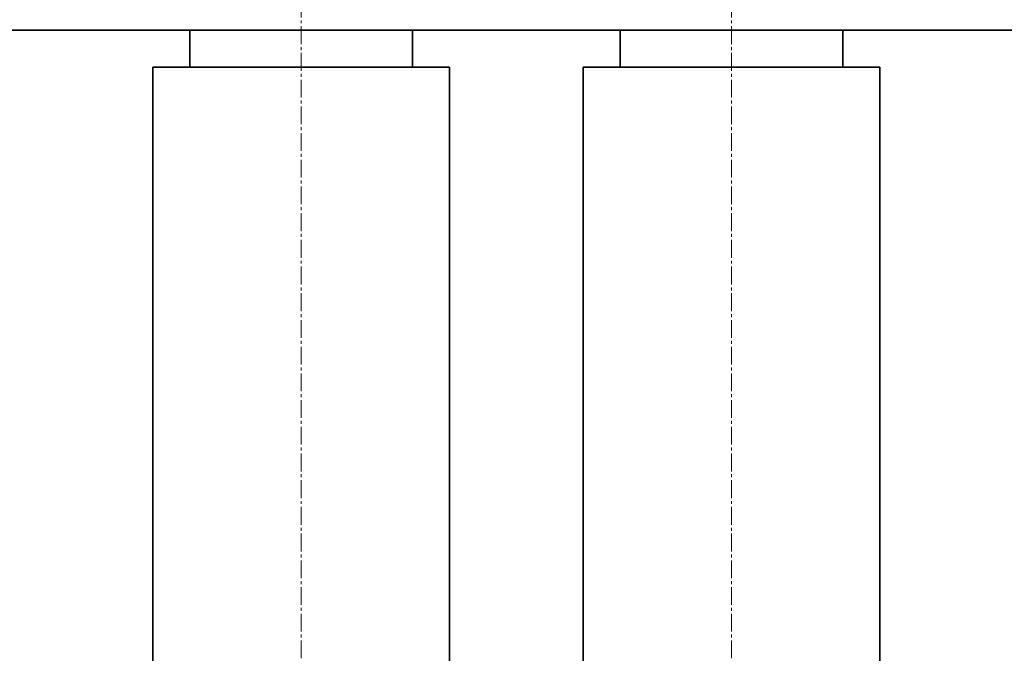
# Model space of a CAD drawing. Header units: millimetres. Extents: x 2945 to 26725, y -1082 to 16127.
# Tile 20 of 151: x 7175 to 7839, y 7262 to 7689. Entities that reach past the tile are written whole.
import ezdxf

# ---------------------------------------------------------------- set-up
doc = ezdxf.new("R2010")
doc.units = ezdxf.units.MM
doc.linetypes.add('点画线', pattern=[18, 12, -2, 2, -2])
doc.layers.get('0').update_dxf_attribs({"lineweight": 35})
for name, color, linetype, lineweight in [('中心线层', 1, '点画线', 18), ('几何体', 7, 'Continuous', 35), ('尺寸线层', 3, 'Continuous', 18)]:
    doc.layers.add(name, color=color, linetype=linetype, lineweight=lineweight)
doc.styles.add('标准', font='txt', dxfattribs={"width": 0.667})
doc.dimstyles.new('GB_尺寸', dxfattribs={"dimtxt": 3.5, "dimasz": 4, "dimexe": 2, "dimexo": 0, "dimtad": 1, "dimdsep": 46, "dimtxsty": '标准', "dimblk": '_CAXARROW', "dimcen": 0, "dimdle": 8, "dimazin": 2, "dimtfac": 0.707107, "dimtdec": 3, "dimtmove": 2, "dimatfit": 3, "dimfxl": 0, "dimfrac": 2, "dimtolj": 1, "dimarcsym": 0})

# ---------------------------------------------------------------- blocks, each defined once
blk = doc.blocks.new('*X160')
at = {"layer": '尺寸线层', "linetype": 'Continuous'}
for points in [[(4565.49, 7966.85), (4575.49, 7886.85), (4555.49, 7886.85)], [(4565.49, 4956.85), (4575.49, 5036.85), (4555.49, 5036.85)]]:
    blk.add_hatch(color=0, dxfattribs=at).paths.add_polyline_path(points, flags=0)
at = {"layer": '尺寸线层', "color": 0, "linetype": 'Continuous'}
for p, q in [((9590.25, 7966.85), (4525.49, 7966.85)), ((4565.49, 7966.85), (4565.49, 4956.85)), ((9680.25, 4956.85), (4525.49, 4956.85))]:
    blk.add_line(p, q, dxfattribs=at)
at = {"layer": '尺寸线层', "color": 0, "insert": (4518.37, 6461.85), "char_height": 70, "width": 255.1041, "attachment_point": 5, "rotation": 90, "line_spacing_factor": 1.15057, "style": '标准'}
blk.add_mtext('\\T1.1;3010', dxfattribs=at)
blk = doc.blocks.new('_CAXARROW')
blk.add_hatch(color=0).paths.add_polyline_path([(0, 0), (-1, 0.125), (-1, -0.125)], flags=0)

msp = doc.modelspace()

# ---------------------------------------------------------------- linework, layer by layer
at = {"layer": '中心线层'}
for p, q in [((7365.254, 7900.461), (7365.254, 5098.61)), ((7655.254, 7900.461), (7655.254, 5098.61))]:
    msp.add_line(p, q, dxfattribs=at)
at = {"layer": '几何体'}
for p, q in [((8820.254, 7681.852), (4845.254, 7681.852)), ((7290.254, 7681.852), (7290.254, 7656.852)), ((7440.254, 7656.852), (7440.254, 7681.852)), ((7580.254, 7681.852), (7580.254, 7656.852)), ((7730.254, 7656.852), (7730.254, 7681.852)), ((7265.254, 7656.852), (7265.254, 5256.852)), ((7465.254, 7656.852), (7265.254, 7656.852)), ((7465.254, 5256.852), (7465.254, 7656.852)), ((7555.254, 7656.852), (7555.254, 5256.852)), ((7755.254, 7656.852), (7555.254, 7656.852)), ((7755.254, 5256.852), (7755.254, 7656.852))]:
    msp.add_line(p, q, dxfattribs=at)

# ---------------------------------------------------------------- dimensions: what is measured, and where the dimension line sits
at = {"layer": '尺寸线层'}
dim = msp.add_linear_dim(base=(4565.488, 4956.852), p1=(9590.254, 7966.852), p2=(9680.254, 4956.852), angle=270, dimstyle='GB_尺寸', override={"dimscale": 20, "dimsah": 1, "dimtfill": 1, "dimtzin": 0}, dxfattribs=at)
dim.commit()
dim.dimension.update_dxf_attribs({"geometry": '*X160', "text_midpoint": (4518.366, 6461.852), "dimtype": 160})

doc.saveas('drawing.dxf')
